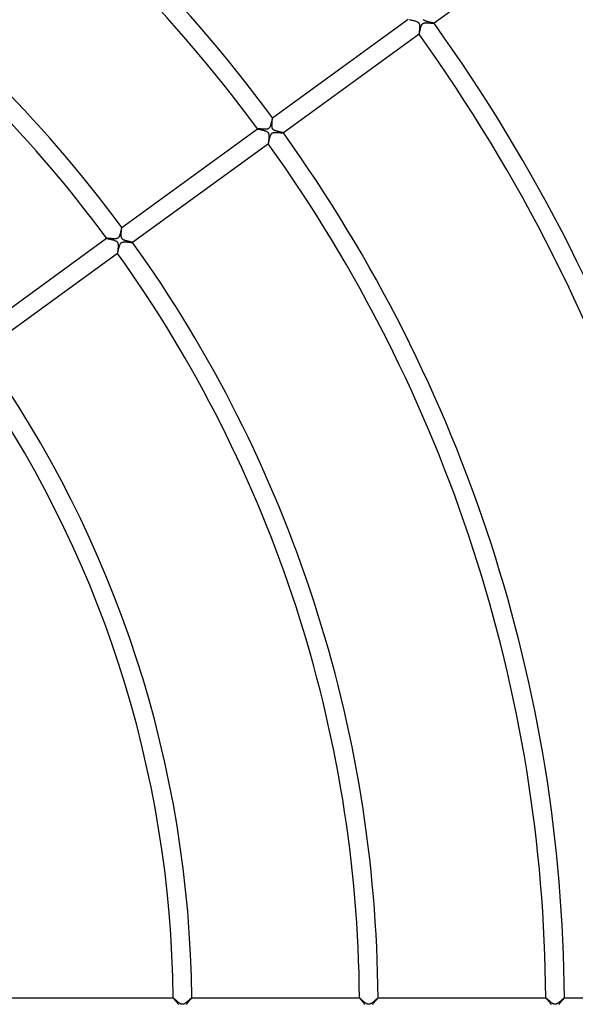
# Model space of a CAD drawing. Header units: millimetres. Extents: x -660 to 660, y -630 to 630.
# Tile 81 of 125: x 205 to 324, y 1 to 212. Entities that reach past the tile are written whole.
import ezdxf

# ---------------------------------------------------------------- set-up
doc = ezdxf.new("R2010")
doc.units = ezdxf.units.MM
doc.layers.add('HIDDEN', color=7, linetype='Continuous')
doc.layers.add('THICK', color=7, linetype='Continuous')

msp = doc.modelspace()

# ---------------------------------------------------------------- linework, layer by layer
at = {"layer": 'HIDDEN'}
for p, q in [((288.75, 211.96), (288.84, 211.94)), ((288.84, 211.94), (288.95, 211.91)), ((288.95, 211.91), (289.06, 211.89)), ((289.06, 211.89), (289.18, 211.86)), ((289.18, 211.86), (289.3, 211.83)), ((289.3, 211.83), (289.43, 211.8)), ((289.43, 211.8), (289.57, 211.77)), ((289.57, 211.77), (289.7, 211.74)), ((289.7, 211.74), (289.84, 211.7)), ((289.84, 211.7), (289.98, 211.66)), ((289.98, 211.66), (290.12, 211.61)), ((290.12, 211.61), (290.25, 211.57)), ((290.25, 211.57), (290.37, 211.51)), ((290.37, 211.51), (290.48, 211.46)), ((290.48, 211.46), (290.56, 211.41)), ((290.56, 211.41), (290.63, 211.36)), ((290.63, 211.36), (290.68, 211.31)), ((291.78, 211.93), (291.73, 212)), ((291.85, 211.87), (291.78, 211.93)), ((291.92, 211.8), (291.85, 211.87)), ((292.01, 211.74), (291.92, 211.8)), ((292.11, 211.69), (292.01, 211.74)), ((292.21, 211.65), (292.11, 211.69)), ((292.32, 211.61), (292.21, 211.65)), ((292.42, 211.57), (292.32, 211.61)), ((292.53, 211.54), (292.42, 211.57)), ((292.65, 211.5), (292.53, 211.54)), ((292.77, 211.47), (292.65, 211.5)), ((292.89, 211.44), (292.77, 211.47)), ((293.01, 211.41), (292.89, 211.44)), ((293.12, 211.38), (293.01, 211.41)), ((293.23, 211.36), (293.12, 211.38)), ((293.34, 211.33), (293.23, 211.36)), ((293.45, 211.31), (293.34, 211.33)), ((290.68, 211.31), (290.73, 211.25)), ((290.73, 211.25), (290.77, 211.19)), ((290.77, 211.19), (290.81, 211.12)), ((290.81, 211.12), (290.84, 211.05)), ((290.83, 209.26), (290.82, 209.2)), ((290.84, 209.4), (290.83, 209.33)), ((290.83, 209.33), (290.83, 209.26)), ((290.84, 211.05), (290.86, 210.98)), ((290.85, 209.47), (290.84, 209.4)), ((290.86, 209.62), (290.85, 209.55)), ((290.85, 209.55), (290.85, 209.47)), ((290.86, 210.98), (290.87, 210.91)), ((290.87, 209.7), (290.86, 209.62)), ((290.87, 210.91), (290.89, 210.83)), ((290.88, 209.87), (290.87, 209.79)), ((290.87, 209.79), (290.87, 209.7)), ((290.89, 209.95), (290.88, 209.87)), ((290.89, 210.83), (290.9, 210.76)), ((290.9, 210.13), (290.89, 210.04)), ((290.89, 210.04), (290.89, 209.95)), ((290.9, 210.76), (290.9, 210.69)), ((290.9, 210.69), (290.91, 210.61)), ((290.91, 210.3), (290.9, 210.21)), ((290.9, 210.21), (290.9, 210.13)), ((290.91, 210.61), (290.91, 210.54)), ((290.91, 210.54), (290.91, 210.46)), ((290.91, 210.46), (290.91, 210.38)), ((290.91, 210.38), (290.91, 210.3)), ((293.54, 211.29), (293.45, 211.31)), ((293.63, 211.27), (293.54, 211.29)), ((293.72, 211.25), (293.63, 211.27)), ((293.79, 211.23), (293.72, 211.25)), ((293.86, 211.21), (293.79, 211.23)), ((293.92, 211.2), (293.86, 211.21)), ((293.97, 211.18), (293.92, 211.2)), ((294, 211.17), (293.97, 211.18)), ((294.02, 211.17), (294, 211.17)), ((294.03, 211.16), (294.02, 211.17)), ((294.03, 211.16), (294.03, 211.16)), ((294.03, 211.16), (294.03, 211.16)), ((294.03, 211.16), (294.03, 211.16)), ((294.03, 211.16), (294.03, 211.16)), ((294.03, 211.16), (294.03, 211.16)), ((294.03, 211.16), (294.03, 211.16)), ((290.8, 208.91), (290.79, 208.87)), ((290.79, 208.87), (290.79, 208.85)), ((290.79, 208.85), (290.79, 208.83)), ((290.79, 208.83), (290.8, 208.81)), ((290.81, 209.03), (290.8, 208.98)), ((290.8, 208.98), (290.8, 208.94)), ((290.8, 208.94), (290.8, 208.91)), ((290.8, 208.81), (290.8, 208.81)), ((290.8, 208.81), (290.8, 208.81)), ((290.8, 208.81), (290.8, 208.81)), ((290.8, 208.81), (290.8, 208.81)), ((290.8, 208.81), (290.8, 208.81)), ((290.8, 208.81), (290.8, 208.81)), ((290.8, 208.81), (290.8, 208.81)), ((290.82, 209.2), (290.81, 209.14)), ((290.81, 209.14), (290.81, 209.08)), ((290.81, 209.08), (290.81, 209.03)), ((259.28, 190.18), (259.29, 190.29)), ((259.29, 190.39), (259.3, 190.48)), ((259.29, 190.29), (259.29, 190.39)), ((259.3, 190.48), (259.31, 190.56)), ((259.31, 190.56), (259.32, 190.64)), ((259.33, 190.87), (259.32, 190.88)), ((259.32, 190.88), (259.32, 190.88)), ((259.32, 190.88), (259.32, 190.88)), ((259.32, 190.88), (259.32, 190.88)), ((259.32, 190.88), (259.32, 190.88)), ((259.32, 190.88), (259.32, 190.88)), ((259.32, 190.88), (259.32, 190.88)), ((259.32, 190.7), (259.33, 190.76)), ((259.32, 190.64), (259.32, 190.7)), ((259.33, 190.84), (259.33, 190.87)), ((259.33, 190.81), (259.33, 190.84)), ((259.33, 190.76), (259.33, 190.81)), ((256.09, 188.53), (256.09, 188.53)), ((256.09, 188.53), (256.09, 188.53)), ((256.09, 188.53), (256.09, 188.53)), ((256.09, 188.53), (256.09, 188.53)), ((256.09, 188.53), (256.09, 188.53)), ((256.09, 188.53), (256.09, 188.53)), ((256.09, 188.53), (256.09, 188.52)), ((256.09, 188.52), (256.1, 188.52)), ((256.1, 188.52), (256.12, 188.51)), ((256.12, 188.51), (256.14, 188.51)), ((256.14, 188.51), (256.16, 188.5)), ((256.16, 188.5), (256.19, 188.49)), ((256.19, 188.49), (256.23, 188.48)), ((256.23, 188.48), (256.27, 188.47)), ((256.27, 188.47), (256.31, 188.46)), ((256.31, 188.46), (256.36, 188.45)), ((256.36, 188.45), (256.41, 188.44)), ((256.41, 188.44), (256.46, 188.43)), ((256.46, 188.43), (256.52, 188.42)), ((256.52, 188.42), (256.58, 188.4)), ((256.58, 188.4), (256.64, 188.39)), ((256.64, 188.39), (256.71, 188.38)), ((256.71, 188.38), (256.77, 188.36)), ((256.77, 188.36), (256.84, 188.34)), ((256.84, 188.34), (256.92, 188.33)), ((256.92, 188.33), (256.99, 188.31)), ((256.99, 188.31), (257.07, 188.29)), ((257.07, 188.29), (257.14, 188.28)), ((257.14, 188.28), (257.22, 188.26)), ((257.22, 188.26), (257.3, 188.24)), ((257.3, 188.24), (257.38, 188.21)), ((257.38, 188.21), (257.46, 188.19)), ((257.46, 188.19), (257.54, 188.17)), ((257.54, 188.17), (257.62, 188.15)), ((257.62, 188.15), (257.7, 188.12)), ((257.7, 188.12), (257.77, 188.1)), ((257.77, 188.1), (257.84, 188.07)), ((257.84, 188.07), (257.91, 188.04)), ((259.22, 189.35), (259.23, 189.47)), ((259.22, 189.24), (259.22, 189.35)), ((259.22, 189.13), (259.22, 189.24)), ((259.23, 189.02), (259.22, 189.13)), ((259.23, 189.59), (259.24, 189.71)), ((259.23, 189.47), (259.23, 189.59)), ((259.24, 188.92), (259.23, 189.02)), ((259.24, 189.71), (259.25, 189.83)), ((259.25, 188.83), (259.24, 188.92)), ((259.25, 189.83), (259.26, 189.95)), ((259.27, 188.74), (259.25, 188.83)), ((259.26, 189.95), (259.27, 190.07)), ((259.27, 190.07), (259.28, 190.18)), ((259.29, 188.65), (259.27, 188.74)), ((259.32, 188.58), (259.29, 188.65)), ((259.35, 188.52), (259.32, 188.58)), ((259.38, 188.47), (259.35, 188.52)), ((259.42, 188.42), (259.38, 188.47)), ((259.46, 188.38), (259.42, 188.42)), ((259.51, 188.33), (259.46, 188.38)), ((259.56, 188.29), (259.51, 188.33)), ((259.62, 188.25), (259.56, 188.29)), ((259.68, 188.22), (259.62, 188.25)), ((259.75, 188.18), (259.68, 188.22)), ((259.81, 188.16), (259.75, 188.18)), ((259.88, 188.13), (259.81, 188.16)), ((259.94, 188.1), (259.88, 188.13)), ((260.01, 188.08), (259.94, 188.1)), ((260.08, 188.06), (260.01, 188.08)), ((257.91, 188.04), (257.99, 188.01)), ((257.99, 188.01), (258.06, 187.98)), ((258.06, 187.98), (258.12, 187.94)), ((258.12, 187.94), (258.19, 187.9)), ((258.19, 187.9), (258.25, 187.86)), ((258.25, 187.86), (258.3, 187.82)), ((258.3, 187.82), (258.35, 187.77)), ((258.35, 187.77), (258.39, 187.72)), ((258.39, 187.72), (258.42, 187.66)), ((258.42, 187.66), (258.46, 187.59)), ((258.46, 187.59), (258.49, 187.51)), ((258.49, 185.97), (258.48, 185.86)), ((258.49, 187.51), (258.51, 187.42)), ((258.5, 186.09), (258.49, 185.97)), ((258.51, 186.22), (258.5, 186.09)), ((258.51, 187.42), (258.53, 187.32)), ((258.52, 186.35), (258.51, 186.22)), ((258.53, 186.49), (258.52, 186.35)), ((258.53, 187.32), (258.54, 187.22)), ((258.54, 186.62), (258.53, 186.49)), ((258.54, 187.22), (258.55, 187.1)), ((258.55, 186.87), (258.54, 186.74)), ((258.54, 186.74), (258.54, 186.62)), ((258.55, 187.1), (258.55, 186.99)), ((258.55, 186.99), (258.55, 186.87)), ((260.15, 188.03), (260.08, 188.06)), ((260.23, 188.01), (260.15, 188.03)), ((260.3, 187.99), (260.23, 188.01)), ((260.38, 187.97), (260.3, 187.99)), ((260.45, 187.95), (260.38, 187.97)), ((260.53, 187.93), (260.45, 187.95)), ((260.6, 187.91), (260.53, 187.93)), ((260.68, 187.89), (260.6, 187.91)), ((260.75, 187.87), (260.68, 187.89)), ((260.82, 187.86), (260.75, 187.87)), ((260.89, 187.84), (260.82, 187.86)), ((260.96, 187.82), (260.89, 187.84)), ((261.03, 187.81), (260.96, 187.82)), ((261.09, 187.8), (261.03, 187.81)), ((261.15, 187.78), (261.09, 187.8)), ((261.21, 187.77), (261.15, 187.78)), ((261.27, 187.75), (261.21, 187.77)), ((261.32, 187.74), (261.27, 187.75)), ((261.37, 187.73), (261.32, 187.74)), ((261.42, 187.72), (261.37, 187.73)), ((261.46, 187.71), (261.42, 187.72)), ((261.5, 187.7), (261.46, 187.71)), ((261.54, 187.69), (261.5, 187.7)), ((261.57, 187.68), (261.54, 187.69)), ((261.6, 187.67), (261.57, 187.68)), ((261.62, 187.67), (261.6, 187.67)), ((261.64, 187.66), (261.62, 187.67)), ((261.66, 187.66), (261.64, 187.66)), ((261.67, 187.65), (261.66, 187.66)), ((261.67, 187.64), (261.67, 187.65)), ((261.67, 187.65), (261.67, 187.65)), ((261.67, 187.65), (261.67, 187.65)), ((261.67, 187.65), (261.67, 187.65)), ((261.67, 187.65), (261.67, 187.65)), ((261.67, 187.64), (261.67, 187.64)), ((261.67, 187.64), (261.67, 187.64)), ((258.44, 185.43), (258.43, 185.38)), ((258.43, 185.38), (258.43, 185.34)), ((258.43, 185.34), (258.43, 185.31)), ((258.43, 185.31), (258.44, 185.3)), ((258.45, 185.57), (258.44, 185.5)), ((258.44, 185.5), (258.44, 185.43)), ((258.44, 185.3), (258.44, 185.3)), ((258.44, 185.3), (258.44, 185.3)), ((258.44, 185.3), (258.44, 185.29)), ((258.44, 185.29), (258.44, 185.3)), ((258.44, 185.3), (258.44, 185.3)), ((258.44, 185.29), (258.44, 185.29)), ((258.46, 185.66), (258.45, 185.57)), ((258.47, 185.76), (258.46, 185.66)), ((258.48, 185.86), (258.47, 185.76)), ((226.94, 166.94), (226.95, 167.01)), ((226.95, 167.08), (226.96, 167.14)), ((226.95, 167.01), (226.95, 167.08)), ((226.97, 167.36), (226.96, 167.37)), ((226.96, 167.37), (226.96, 167.37)), ((226.96, 167.37), (226.96, 167.37)), ((226.96, 167.37), (226.96, 167.37)), ((226.96, 167.37), (226.96, 167.37)), ((226.96, 167.37), (226.96, 167.37)), ((226.96, 167.37), (226.96, 167.37)), ((226.96, 167.24), (226.97, 167.28)), ((226.96, 167.19), (226.96, 167.24)), ((226.96, 167.14), (226.96, 167.19)), ((226.97, 167.34), (226.97, 167.36)), ((226.97, 167.32), (226.97, 167.34)), ((226.97, 167.28), (226.97, 167.32)), ((223.73, 165.02), (223.73, 165.02)), ((223.73, 165.02), (223.73, 165.02)), ((223.73, 165.02), (223.73, 165.02)), ((223.73, 165.02), (223.73, 165.02)), ((223.73, 165.02), (223.73, 165.02)), ((223.73, 165.02), (223.73, 165.02)), ((223.73, 165.02), (223.73, 165.01)), ((223.73, 165.01), (223.75, 165)), ((223.75, 165), (223.78, 165)), ((223.78, 165), (223.81, 164.99)), ((223.81, 164.99), (223.85, 164.98)), ((223.85, 164.98), (223.9, 164.96)), ((223.9, 164.96), (223.96, 164.95)), ((223.96, 164.95), (224.02, 164.94)), ((224.02, 164.94), (224.09, 164.92)), ((224.09, 164.92), (224.16, 164.9)), ((224.16, 164.9), (224.24, 164.89)), ((224.24, 164.89), (224.33, 164.87)), ((224.33, 164.87), (224.41, 164.85)), ((224.41, 164.85), (224.5, 164.83)), ((224.5, 164.83), (224.6, 164.81)), ((226.86, 165.88), (226.87, 165.98)), ((226.86, 165.78), (226.86, 165.88)), ((226.86, 165.69), (226.86, 165.78)), ((226.86, 165.6), (226.86, 165.69)), ((226.87, 165.51), (226.86, 165.6)), ((226.87, 166.08), (226.88, 166.18)), ((226.87, 165.98), (226.87, 166.08)), ((226.87, 165.42), (226.87, 165.51)), ((226.88, 165.34), (226.87, 165.42)), ((226.88, 166.28), (226.89, 166.39)), ((226.88, 166.18), (226.88, 166.28)), ((226.9, 165.26), (226.88, 165.34)), ((226.89, 166.39), (226.9, 166.49)), ((226.9, 166.49), (226.91, 166.59)), ((226.92, 165.18), (226.9, 165.26)), ((226.91, 166.59), (226.92, 166.68)), ((226.92, 166.77), (226.93, 166.86)), ((226.92, 166.68), (226.92, 166.77)), ((226.94, 165.11), (226.92, 165.18)), ((226.93, 166.86), (226.94, 166.94)), ((226.98, 165.03), (226.94, 165.11)), ((227.02, 164.96), (226.98, 165.03)), ((227.07, 164.9), (227.02, 164.96)), ((227.12, 164.84), (227.07, 164.9)), ((227.19, 164.79), (227.12, 164.84)), ((224.6, 164.81), (224.69, 164.79)), ((224.69, 164.79), (224.79, 164.76)), ((224.79, 164.76), (224.88, 164.74)), ((224.88, 164.74), (224.98, 164.71)), ((224.98, 164.71), (225.07, 164.69)), ((225.07, 164.69), (225.17, 164.66)), ((225.17, 164.66), (225.26, 164.63)), ((225.26, 164.63), (225.35, 164.61)), ((225.35, 164.61), (225.44, 164.58)), ((225.44, 164.58), (225.52, 164.55)), ((225.52, 164.55), (225.6, 164.51)), ((225.6, 164.51), (225.68, 164.48)), ((225.68, 164.48), (225.76, 164.43)), ((225.76, 164.43), (225.84, 164.39)), ((225.84, 164.39), (225.91, 164.33)), ((225.91, 164.33), (225.97, 164.27)), ((225.97, 164.27), (226.03, 164.2)), ((226.03, 164.2), (226.08, 164.12)), ((226.08, 164.12), (226.11, 164.03)), ((226.11, 164.03), (226.14, 163.94)), ((226.14, 163.94), (226.16, 163.84)), ((226.15, 162.72), (226.14, 162.61)), ((226.16, 162.82), (226.15, 162.72)), ((226.16, 163.84), (226.17, 163.75)), ((226.17, 162.93), (226.16, 162.82)), ((226.17, 163.75), (226.18, 163.65)), ((226.18, 163.15), (226.17, 163.04)), ((226.17, 163.04), (226.17, 162.93)), ((226.18, 163.65), (226.19, 163.55)), ((226.19, 163.36), (226.18, 163.26)), ((226.18, 163.26), (226.18, 163.15)), ((226.19, 163.55), (226.19, 163.46)), ((226.19, 163.46), (226.19, 163.36)), ((227.27, 164.74), (227.19, 164.79)), ((227.36, 164.69), (227.27, 164.74)), ((227.45, 164.64), (227.36, 164.69)), ((227.55, 164.61), (227.45, 164.64)), ((227.64, 164.57), (227.55, 164.61)), ((227.74, 164.54), (227.64, 164.57)), ((227.84, 164.51), (227.74, 164.54)), ((227.94, 164.48), (227.84, 164.51)), ((228.05, 164.45), (227.94, 164.48)), ((228.16, 164.42), (228.05, 164.45)), ((228.26, 164.39), (228.16, 164.42)), ((228.37, 164.37), (228.26, 164.39)), ((228.47, 164.34), (228.37, 164.37)), ((228.57, 164.32), (228.47, 164.34)), ((228.66, 164.3), (228.57, 164.32)), ((228.75, 164.28), (228.66, 164.3)), ((228.84, 164.26), (228.75, 164.28)), ((228.92, 164.24), (228.84, 164.26)), ((228.99, 164.22), (228.92, 164.24)), ((229.06, 164.21), (228.99, 164.22)), ((229.12, 164.19), (229.06, 164.21)), ((229.17, 164.18), (229.12, 164.19)), ((229.22, 164.17), (229.17, 164.18)), ((229.26, 164.16), (229.22, 164.17)), ((229.28, 164.15), (229.26, 164.16)), ((229.3, 164.14), (229.28, 164.15)), ((229.31, 164.14), (229.3, 164.14)), ((229.31, 164.13), (229.31, 164.14)), ((229.31, 164.13), (229.31, 164.13)), ((229.31, 164.13), (229.31, 164.13)), ((229.31, 164.13), (229.31, 164.13)), ((229.31, 164.13), (229.31, 164.13)), ((229.31, 164.13), (229.31, 164.13)), ((226.08, 161.94), (226.07, 161.89)), ((226.07, 161.89), (226.07, 161.85)), ((226.07, 161.85), (226.07, 161.82)), ((226.07, 161.82), (226.07, 161.79)), ((226.07, 161.79), (226.08, 161.78)), ((226.09, 162.07), (226.08, 162)), ((226.08, 162), (226.08, 161.94)), ((226.08, 161.78), (226.08, 161.78)), ((226.08, 161.78), (226.08, 161.78)), ((226.08, 161.78), (226.08, 161.78)), ((226.08, 161.78), (226.08, 161.78)), ((226.08, 161.78), (226.08, 161.78)), ((226.08, 161.78), (226.08, 161.78)), ((226.1, 162.15), (226.09, 162.07)), ((226.11, 162.32), (226.1, 162.23)), ((226.1, 162.23), (226.1, 162.15)), ((226.12, 162.41), (226.11, 162.32)), ((226.13, 162.51), (226.12, 162.41)), ((226.14, 162.61), (226.13, 162.51)), ((237.99, 2), (237.99, 2)), ((237.99, 2), (237.99, 2)), ((237.99, 2), (237.99, 2)), ((237.99, 2), (237.99, 2)), ((237.99, 2), (237.99, 2)), ((237.99, 2), (237.99, 2)), ((237.99, 2), (238, 1.99)), ((238, 1.99), (238.01, 1.97)), ((238.01, 1.97), (238.02, 1.95)), ((238.02, 1.95), (238.05, 1.92)), ((238.05, 1.92), (238.08, 1.88)), ((238.08, 1.88), (238.11, 1.84)), ((238.11, 1.84), (238.15, 1.79)), ((238.15, 1.79), (238.2, 1.74)), ((238.2, 1.74), (238.25, 1.68)), ((238.25, 1.68), (238.31, 1.62)), ((238.31, 1.62), (238.37, 1.55)), ((238.37, 1.55), (238.44, 1.47)), ((238.44, 1.47), (238.5, 1.4)), ((238.5, 1.4), (238.58, 1.31)), ((238.58, 1.31), (238.65, 1.23)), ((238.65, 1.23), (238.72, 1.14)), ((238.72, 1.14), (238.8, 1.05)), ((238.8, 1.05), (238.87, 0.96)), ((238.87, 0.96), (238.95, 0.87)), ((238.95, 0.87), (239.02, 0.78)), ((239.02, 0.78), (239.08, 0.69)), ((239.08, 0.69), (239.15, 0.6)), ((240.86, 0.6), (240.9, 0.67)), ((240.9, 0.67), (240.95, 0.73)), ((240.95, 0.73), (240.99, 0.8)), ((240.99, 0.8), (241.05, 0.86)), ((241.05, 0.86), (241.1, 0.93)), ((241.1, 0.93), (241.15, 1)), ((241.15, 1), (241.21, 1.07)), ((241.21, 1.07), (241.27, 1.14)), ((241.27, 1.14), (241.33, 1.21)), ((241.33, 1.21), (241.38, 1.28)), ((241.38, 1.28), (241.44, 1.34)), ((241.44, 1.34), (241.5, 1.41)), ((241.5, 1.41), (241.56, 1.47)), ((241.56, 1.47), (241.61, 1.54)), ((241.61, 1.54), (241.66, 1.6)), ((241.66, 1.6), (241.71, 1.65)), ((241.71, 1.65), (241.76, 1.71)), ((241.76, 1.71), (241.8, 1.76)), ((241.8, 1.76), (241.84, 1.81)), ((241.84, 1.81), (241.88, 1.85)), ((241.88, 1.85), (241.91, 1.89)), ((241.91, 1.89), (241.94, 1.92)), ((241.94, 1.92), (241.96, 1.95)), ((241.96, 1.95), (241.98, 1.97)), ((241.98, 1.97), (241.99, 1.99)), ((241.99, 1.99), (241.99, 2)), ((241.99, 2), (241.99, 2)), ((241.99, 2), (241.99, 2)), ((241.99, 2), (241.99, 2)), ((241.99, 2), (241.99, 2)), ((241.99, 2), (241.99, 2)), ((241.99, 2), (241.99, 2)), ((278, 2), (277.99, 2)), ((277.99, 2), (277.99, 2)), ((277.99, 2), (277.99, 2)), ((277.99, 2), (277.99, 2)), ((277.99, 2), (277.99, 2)), ((277.99, 2), (277.99, 2)), ((277.99, 2), (278, 1.99)), ((278, 1.99), (278.01, 1.97)), ((278.01, 1.97), (278.03, 1.94)), ((278.03, 1.94), (278.06, 1.9)), ((278.06, 1.9), (278.1, 1.86)), ((278.1, 1.86), (278.14, 1.81)), ((278.14, 1.81), (278.19, 1.75)), ((278.19, 1.75), (278.25, 1.69)), ((278.25, 1.69), (278.31, 1.62)), ((278.31, 1.62), (278.37, 1.55)), ((278.37, 1.55), (278.44, 1.47)), ((278.44, 1.47), (278.51, 1.39)), ((278.51, 1.39), (278.59, 1.3)), ((278.59, 1.3), (278.66, 1.21)), ((278.66, 1.21), (278.74, 1.12)), ((278.74, 1.12), (278.82, 1.03)), ((278.82, 1.03), (278.89, 0.94)), ((278.89, 0.94), (278.96, 0.85)), ((278.96, 0.85), (279.03, 0.76)), ((279.03, 0.76), (279.1, 0.67)), ((279.1, 0.67), (279.16, 0.58)), ((280.85, 0.59), (280.9, 0.67)), ((280.9, 0.67), (280.97, 0.76)), ((280.97, 0.76), (281.03, 0.85)), ((281.03, 0.85), (281.1, 0.94)), ((281.1, 0.94), (281.17, 1.02)), ((281.17, 1.02), (281.25, 1.11)), ((281.25, 1.11), (281.32, 1.2)), ((281.32, 1.2), (281.39, 1.28)), ((281.39, 1.28), (281.46, 1.37)), ((281.46, 1.37), (281.54, 1.45)), ((281.54, 1.45), (281.6, 1.53)), ((281.6, 1.53), (281.67, 1.6)), ((281.67, 1.6), (281.73, 1.67)), ((281.73, 1.67), (281.79, 1.74)), ((281.79, 1.74), (281.84, 1.8)), ((281.84, 1.8), (281.88, 1.85)), ((281.88, 1.85), (281.92, 1.9)), ((281.92, 1.9), (281.95, 1.94)), ((281.95, 1.94), (281.97, 1.97)), ((281.97, 1.97), (281.99, 1.99)), ((281.99, 1.99), (281.99, 2)), ((281.99, 2), (281.99, 2)), ((281.99, 2), (281.99, 2)), ((281.99, 2), (281.99, 2)), ((281.99, 2), (281.99, 2)), ((281.99, 2), (281.99, 2)), ((281.99, 2), (281.99, 2)), ((318, 2), (317.99, 2)), ((317.99, 2), (317.99, 2)), ((317.99, 2), (317.99, 2)), ((317.99, 2), (317.99, 2)), ((317.99, 2), (317.99, 2)), ((317.99, 2), (318, 1.99)), ((318, 2), (318, 2)), ((318, 1.99), (318.01, 1.97)), ((318.01, 1.97), (318.03, 1.94)), ((318.03, 1.94), (318.06, 1.9)), ((318.06, 1.9), (318.1, 1.86)), ((318.1, 1.86), (318.14, 1.81)), ((318.14, 1.81), (318.19, 1.75)), ((318.19, 1.75), (318.25, 1.69)), ((318.25, 1.69), (318.3, 1.62)), ((318.3, 1.62), (318.37, 1.55)), ((318.37, 1.55), (318.44, 1.48)), ((318.44, 1.48), (318.51, 1.4)), ((318.51, 1.4), (318.58, 1.31)), ((318.58, 1.31), (318.65, 1.23)), ((318.65, 1.23), (318.73, 1.14)), ((318.73, 1.14), (318.8, 1.05)), ((318.8, 1.05), (318.88, 0.96)), ((318.88, 0.96), (318.95, 0.87)), ((318.95, 0.87), (319.02, 0.78)), ((319.02, 0.78), (319.08, 0.69)), ((319.08, 0.69), (319.14, 0.6)), ((320.83, 0.56), (320.88, 0.63)), ((320.88, 0.63), (320.93, 0.7)), ((320.93, 0.7), (320.98, 0.77)), ((320.98, 0.77), (321.03, 0.85)), ((321.03, 0.85), (321.09, 0.92)), ((321.09, 0.92), (321.15, 0.99)), ((321.15, 0.99), (321.21, 1.07)), ((321.21, 1.07), (321.27, 1.14)), ((321.27, 1.14), (321.33, 1.21)), ((321.33, 1.21), (321.39, 1.28)), ((321.39, 1.28), (321.45, 1.36)), ((321.45, 1.36), (321.51, 1.42)), ((321.51, 1.42), (321.57, 1.49)), ((321.57, 1.49), (321.62, 1.55)), ((321.62, 1.55), (321.68, 1.61)), ((321.68, 1.61), (321.73, 1.67)), ((321.73, 1.67), (321.77, 1.72)), ((321.77, 1.72), (321.82, 1.77)), ((321.82, 1.77), (321.86, 1.82)), ((321.86, 1.82), (321.89, 1.86)), ((321.89, 1.86), (321.92, 1.9)), ((321.92, 1.9), (321.95, 1.93)), ((321.95, 1.93), (321.97, 1.95)), ((321.97, 1.95), (321.98, 1.97)), ((321.98, 1.97), (321.99, 1.99)), ((321.99, 1.99), (321.99, 2)), ((321.99, 2), (321.99, 2)), ((321.99, 2), (321.99, 2)), ((321.99, 2), (321.99, 2)), ((321.99, 2), (321.99, 2)), ((321.99, 2), (321.99, 2)), ((321.99, 2), (321.99, 2))]:
    msp.add_line(p, q, dxfattribs=at)
at = {"layer": 'THICK'}
for p, q in [((321.54, 231.14), (294.03, 211.16)), ((259.32, 190.88), (288.45, 212.04)), ((290.9, 209.18), (290.91, 209.24)), ((290.91, 209.24), (290.93, 209.3)), ((290.93, 209.3), (290.94, 209.36)), ((290.94, 209.36), (290.96, 209.42)), ((290.96, 209.42), (290.97, 209.49)), ((290.97, 209.49), (290.99, 209.56)), ((290.99, 209.56), (291, 209.63)), ((291, 209.63), (291.02, 209.7)), ((291.02, 209.7), (291.04, 209.77)), ((291.04, 209.77), (291.06, 209.85)), ((291.06, 209.85), (291.07, 209.92)), ((291.07, 209.92), (291.09, 210)), ((291.09, 210), (291.11, 210.08)), ((291.11, 210.08), (291.14, 210.15)), ((291.14, 210.15), (291.16, 210.23)), ((291.16, 210.23), (291.18, 210.3)), ((291.18, 210.3), (291.2, 210.38)), ((291.2, 210.38), (291.22, 210.45)), ((291.22, 210.45), (291.25, 210.52)), ((291.25, 210.52), (291.27, 210.59)), ((291.27, 210.59), (291.3, 210.65)), ((291.3, 210.65), (291.33, 210.71)), ((291.33, 210.71), (291.35, 210.77)), ((291.35, 210.77), (291.39, 210.83)), ((291.39, 210.83), (291.42, 210.89)), ((291.42, 210.89), (291.46, 210.95)), ((291.46, 210.95), (291.51, 211)), ((291.51, 211), (291.55, 211.05)), ((291.55, 211.05), (291.61, 211.09)), ((291.61, 211.09), (291.66, 211.13)), ((291.66, 211.13), (291.73, 211.16)), ((291.73, 211.16), (291.8, 211.19)), ((291.8, 211.19), (291.88, 211.22)), ((291.88, 211.22), (291.98, 211.24)), ((291.98, 211.24), (292.09, 211.25)), ((292.09, 211.25), (292.21, 211.26)), ((292.21, 211.26), (292.33, 211.27)), ((292.33, 211.27), (292.46, 211.26)), ((292.46, 211.26), (292.59, 211.26)), ((292.59, 211.26), (292.72, 211.26)), ((292.72, 211.26), (292.85, 211.25)), ((292.85, 211.25), (292.98, 211.24)), ((292.98, 211.24), (293.12, 211.23)), ((293.12, 211.23), (293.24, 211.22)), ((293.24, 211.22), (293.37, 211.2)), ((293.37, 211.2), (293.49, 211.19)), ((293.49, 211.19), (293.6, 211.18)), ((293.6, 211.18), (293.7, 211.17)), ((293.7, 211.17), (293.79, 211.16)), ((293.79, 211.16), (293.87, 211.16)), ((293.87, 211.16), (293.94, 211.15)), ((293.94, 211.15), (293.98, 211.15)), ((293.98, 211.15), (294.02, 211.15)), ((294.02, 211.15), (294.03, 211.16)), ((290.8, 208.81), (261.67, 187.64)), ((290.8, 208.81), (290.81, 208.81)), ((290.81, 208.82), (290.82, 208.84)), ((290.81, 208.81), (290.81, 208.82)), ((290.82, 208.86), (290.83, 208.88)), ((290.82, 208.84), (290.82, 208.86)), ((290.83, 208.88), (290.84, 208.91)), ((290.84, 208.91), (290.85, 208.95)), ((290.85, 208.95), (290.86, 208.99)), ((290.86, 208.99), (290.87, 209.03)), ((290.87, 209.03), (290.88, 209.08)), ((290.88, 209.08), (290.89, 209.13)), ((290.89, 209.13), (290.9, 209.18)), ((259.16, 190.23), (259.13, 190.1)), ((259.19, 190.35), (259.16, 190.23)), ((259.21, 190.46), (259.19, 190.35)), ((259.24, 190.56), (259.21, 190.46)), ((259.26, 190.65), (259.24, 190.56)), ((259.27, 190.73), (259.26, 190.65)), ((259.29, 190.79), (259.27, 190.73)), ((259.3, 190.84), (259.29, 190.79)), ((259.31, 190.87), (259.3, 190.84)), ((259.32, 190.88), (259.31, 190.87)), ((226.96, 167.37), (256.09, 188.53)), ((256.1, 188.53), (256.09, 188.53)), ((256.11, 188.54), (256.1, 188.53)), ((256.13, 188.54), (256.11, 188.54)), ((256.15, 188.54), (256.13, 188.54)), ((256.19, 188.53), (256.15, 188.54)), ((256.22, 188.53), (256.19, 188.53)), ((256.27, 188.53), (256.22, 188.53)), ((256.31, 188.53), (256.27, 188.53)), ((256.36, 188.52), (256.31, 188.53)), ((256.42, 188.52), (256.36, 188.52)), ((256.48, 188.51), (256.42, 188.52)), ((256.54, 188.51), (256.48, 188.51)), ((256.6, 188.5), (256.54, 188.51)), ((256.67, 188.49), (256.6, 188.5)), ((256.74, 188.49), (256.67, 188.49)), ((256.82, 188.48), (256.74, 188.49)), ((256.89, 188.47), (256.82, 188.48)), ((256.97, 188.47), (256.89, 188.47)), ((257.05, 188.46), (256.97, 188.47)), ((257.13, 188.45), (257.05, 188.46)), ((257.21, 188.45), (257.13, 188.45)), ((257.3, 188.44), (257.21, 188.45)), ((257.38, 188.44), (257.3, 188.44)), ((257.47, 188.43), (257.38, 188.44)), ((257.55, 188.43), (257.47, 188.43)), ((257.63, 188.43), (257.55, 188.43)), ((257.72, 188.43), (257.63, 188.43)), ((257.8, 188.43), (257.72, 188.43)), ((257.87, 188.43), (257.8, 188.43)), ((257.95, 188.43), (257.87, 188.43)), ((258.02, 188.44), (257.95, 188.43)), ((258.09, 188.45), (258.02, 188.44)), ((258.16, 188.46), (258.09, 188.45)), ((258.23, 188.47), (258.16, 188.46)), ((258.31, 188.49), (258.23, 188.47)), ((258.38, 188.52), (258.31, 188.49)), ((258.45, 188.55), (258.38, 188.52)), ((258.52, 188.59), (258.45, 188.55)), ((258.58, 188.64), (258.52, 188.59)), ((258.63, 188.7), (258.58, 188.64)), ((258.69, 188.77), (258.63, 188.7)), ((258.74, 188.86), (258.69, 188.77)), ((258.8, 188.96), (258.74, 188.86)), ((258.84, 189.07), (258.8, 188.96)), ((258.89, 189.19), (258.84, 189.07)), ((258.93, 189.31), (258.89, 189.19)), ((258.97, 189.44), (258.93, 189.31)), ((259, 189.57), (258.97, 189.44)), ((259.04, 189.71), (259, 189.57)), ((259.07, 189.84), (259.04, 189.71)), ((259.1, 189.97), (259.07, 189.84)), ((259.13, 190.1), (259.1, 189.97)), ((258.59, 185.91), (258.62, 186.03)), ((258.62, 186.03), (258.65, 186.15)), ((258.65, 186.15), (258.68, 186.28)), ((258.68, 186.28), (258.71, 186.41)), ((258.71, 186.41), (258.75, 186.54)), ((258.75, 186.54), (258.78, 186.66)), ((258.78, 186.66), (258.82, 186.79)), ((258.82, 186.79), (258.85, 186.91)), ((258.85, 186.91), (258.89, 187.02)), ((258.89, 187.02), (258.94, 187.14)), ((258.94, 187.14), (258.98, 187.24)), ((258.98, 187.24), (259.04, 187.34)), ((259.04, 187.34), (259.09, 187.42)), ((259.09, 187.42), (259.15, 187.49)), ((259.15, 187.49), (259.2, 187.55)), ((259.2, 187.55), (259.26, 187.59)), ((259.26, 187.59), (259.33, 187.63)), ((259.33, 187.63), (259.4, 187.67)), ((259.4, 187.67), (259.47, 187.69)), ((259.47, 187.69), (259.54, 187.71)), ((259.54, 187.71), (259.61, 187.73)), ((259.61, 187.73), (259.68, 187.74)), ((259.68, 187.74), (259.75, 187.74)), ((259.75, 187.74), (259.81, 187.75)), ((259.81, 187.75), (259.88, 187.75)), ((259.88, 187.75), (259.95, 187.75)), ((259.95, 187.75), (260.02, 187.75)), ((260.02, 187.75), (260.09, 187.75)), ((260.09, 187.75), (260.16, 187.75)), ((260.16, 187.75), (260.24, 187.75)), ((260.24, 187.75), (260.32, 187.75)), ((260.32, 187.75), (260.39, 187.74)), ((260.39, 187.74), (260.47, 187.74)), ((260.47, 187.74), (260.55, 187.73)), ((260.55, 187.73), (260.62, 187.73)), ((260.62, 187.73), (260.7, 187.72)), ((260.7, 187.72), (260.77, 187.71)), ((260.77, 187.71), (260.84, 187.71)), ((260.84, 187.71), (260.91, 187.7)), ((260.91, 187.7), (260.98, 187.7)), ((260.98, 187.7), (261.04, 187.69)), ((261.04, 187.69), (261.11, 187.68)), ((261.11, 187.68), (261.17, 187.68)), ((261.17, 187.68), (261.23, 187.67)), ((261.23, 187.67), (261.29, 187.67)), ((261.29, 187.67), (261.34, 187.66)), ((261.34, 187.66), (261.39, 187.66)), ((261.39, 187.66), (261.44, 187.65)), ((261.44, 187.65), (261.48, 187.65)), ((261.48, 187.65), (261.52, 187.65)), ((261.52, 187.65), (261.56, 187.64)), ((261.56, 187.64), (261.59, 187.64)), ((261.59, 187.64), (261.61, 187.64)), ((261.61, 187.64), (261.64, 187.64)), ((261.64, 187.64), (261.65, 187.64)), ((261.65, 187.64), (261.67, 187.64)), ((261.67, 187.64), (261.67, 187.64)), ((258.44, 185.3), (229.31, 164.13)), ((258.44, 185.3), (258.45, 185.31)), ((258.45, 185.31), (258.46, 185.34)), ((258.46, 185.34), (258.47, 185.38)), ((258.47, 185.38), (258.49, 185.44)), ((258.49, 185.44), (258.5, 185.51)), ((258.5, 185.51), (258.52, 185.59)), ((258.52, 185.59), (258.54, 185.69)), ((258.54, 185.69), (258.57, 185.79)), ((258.57, 185.79), (258.59, 185.91)), ((226.85, 166.95), (226.83, 166.85)), ((226.87, 167.04), (226.85, 166.95)), ((226.89, 167.12), (226.87, 167.04)), ((226.91, 167.19), (226.89, 167.12)), ((226.92, 167.25), (226.91, 167.19)), ((226.93, 167.3), (226.92, 167.25)), ((226.94, 167.33), (226.93, 167.3)), ((226.95, 167.36), (226.94, 167.33)), ((226.96, 167.37), (226.95, 167.36)), ((194.6, 143.86), (223.73, 165.02)), ((223.74, 165.02), (223.73, 165.02)), ((223.76, 165.02), (223.74, 165.02)), ((223.79, 165.02), (223.76, 165.02)), ((223.83, 165.02), (223.79, 165.02)), ((223.87, 165.02), (223.83, 165.02)), ((223.93, 165.01), (223.87, 165.02)), ((223.99, 165.01), (223.93, 165.01)), ((224.06, 165), (223.99, 165.01)), ((224.14, 165), (224.06, 165)), ((224.22, 164.99), (224.14, 165)), ((224.3, 164.98), (224.22, 164.99)), ((224.39, 164.97), (224.3, 164.98)), ((224.49, 164.97), (224.39, 164.97)), ((224.58, 164.96), (224.49, 164.97)), ((224.68, 164.95), (224.58, 164.96)), ((224.79, 164.94), (224.68, 164.95)), ((224.89, 164.93), (224.79, 164.94)), ((225, 164.93), (224.89, 164.93)), ((225.1, 164.92), (225, 164.93)), ((225.2, 164.92), (225.1, 164.92)), ((225.3, 164.92), (225.2, 164.92)), ((225.4, 164.92), (225.3, 164.92)), ((225.49, 164.92), (225.4, 164.92)), ((225.58, 164.92), (225.49, 164.92)), ((225.67, 164.93), (225.58, 164.92)), ((225.76, 164.94), (225.67, 164.93)), ((225.85, 164.95), (225.76, 164.94)), ((225.94, 164.98), (225.85, 164.95)), ((226.02, 165.01), (225.94, 164.98)), ((226.09, 165.04), (226.02, 165.01)), ((226.16, 165.08), (226.09, 165.04)), ((226.22, 165.13), (226.16, 165.08)), ((226.28, 165.19), (226.22, 165.13)), ((226.33, 165.27), (226.28, 165.19)), ((226.38, 165.35), (226.33, 165.27)), ((226.43, 165.44), (226.38, 165.35)), ((226.47, 165.53), (226.43, 165.44)), ((226.51, 165.63), (226.47, 165.53)), ((226.54, 165.73), (226.51, 165.63)), ((226.58, 165.84), (226.54, 165.73)), ((226.61, 165.95), (226.58, 165.84)), ((226.64, 166.06), (226.61, 165.95)), ((226.67, 166.18), (226.64, 166.06)), ((226.7, 166.29), (226.67, 166.18)), ((226.73, 166.41), (226.7, 166.29)), ((226.76, 166.53), (226.73, 166.41)), ((226.78, 166.64), (226.76, 166.53)), ((226.81, 166.75), (226.78, 166.64)), ((226.83, 166.85), (226.81, 166.75)), ((226.3, 162.68), (226.33, 162.8)), ((226.33, 162.8), (226.35, 162.91)), ((226.35, 162.91), (226.38, 163.02)), ((226.38, 163.02), (226.41, 163.13)), ((226.41, 163.13), (226.45, 163.24)), ((226.45, 163.24), (226.48, 163.35)), ((226.48, 163.35), (226.51, 163.45)), ((226.51, 163.45), (226.55, 163.55)), ((226.55, 163.55), (226.59, 163.65)), ((226.59, 163.65), (226.63, 163.74)), ((226.63, 163.74), (226.67, 163.81)), ((226.67, 163.81), (226.71, 163.88)), ((226.71, 163.88), (226.75, 163.94)), ((226.75, 163.94), (226.79, 163.98)), ((226.79, 163.98), (226.83, 164.02)), ((226.83, 164.02), (226.86, 164.05)), ((226.86, 164.05), (226.91, 164.09)), ((226.91, 164.09), (226.95, 164.11)), ((226.95, 164.11), (227, 164.14)), ((227, 164.14), (227.05, 164.16)), ((227.05, 164.16), (227.11, 164.18)), ((227.11, 164.18), (227.19, 164.2)), ((227.19, 164.2), (227.28, 164.22)), ((227.28, 164.22), (227.38, 164.23)), ((227.38, 164.23), (227.48, 164.24)), ((227.48, 164.24), (227.59, 164.24)), ((227.59, 164.24), (227.7, 164.24)), ((227.7, 164.24), (227.82, 164.24)), ((227.82, 164.24), (227.94, 164.24)), ((227.94, 164.24), (228.06, 164.23)), ((228.06, 164.23), (228.18, 164.22)), ((228.18, 164.22), (228.3, 164.21)), ((228.3, 164.21), (228.41, 164.2)), ((228.41, 164.2), (228.53, 164.19)), ((228.53, 164.19), (228.64, 164.18)), ((228.64, 164.18), (228.75, 164.17)), ((228.75, 164.17), (228.85, 164.16)), ((228.85, 164.16), (228.94, 164.15)), ((228.94, 164.15), (229.03, 164.14)), ((229.03, 164.14), (229.11, 164.14)), ((229.11, 164.14), (229.17, 164.13)), ((229.17, 164.13), (229.23, 164.13)), ((229.23, 164.13), (229.27, 164.13)), ((229.27, 164.13), (229.3, 164.13)), ((229.3, 164.13), (229.31, 164.13)), ((226.08, 161.78), (196.95, 140.62)), ((226.08, 161.79), (226.09, 161.82)), ((226.08, 161.78), (226.08, 161.79)), ((226.09, 161.82), (226.1, 161.85)), ((226.1, 161.85), (226.12, 161.9)), ((226.12, 161.9), (226.13, 161.95)), ((226.13, 161.95), (226.15, 162.02)), ((226.15, 162.02), (226.16, 162.1)), ((226.16, 162.1), (226.18, 162.18)), ((226.18, 162.18), (226.2, 162.27)), ((226.2, 162.27), (226.23, 162.37)), ((226.23, 162.37), (226.25, 162.47)), ((226.25, 162.47), (226.27, 162.58)), ((226.27, 162.58), (226.3, 162.68)), ((201.99, 2), (237.99, 2)), ((238, 2), (237.99, 2)), ((238.02, 1.99), (238, 2)), ((238.04, 1.97), (238.02, 1.99)), ((238.07, 1.95), (238.04, 1.97)), ((238.1, 1.92), (238.07, 1.95)), ((238.14, 1.89), (238.1, 1.92)), ((238.18, 1.86), (238.14, 1.89)), ((238.22, 1.82), (238.18, 1.86)), ((238.27, 1.78), (238.22, 1.82)), ((238.32, 1.73), (238.27, 1.78)), ((238.38, 1.68), (238.32, 1.73)), ((238.44, 1.63), (238.38, 1.68)), ((238.5, 1.58), (238.44, 1.63)), ((238.56, 1.53), (238.5, 1.58)), ((238.62, 1.47), (238.56, 1.53)), ((238.69, 1.41), (238.62, 1.47)), ((238.76, 1.36), (238.69, 1.41)), ((238.83, 1.3), (238.76, 1.36)), ((238.9, 1.24), (238.83, 1.3)), ((238.97, 1.18), (238.9, 1.24)), ((239.04, 1.12), (238.97, 1.18)), ((239.11, 1.06), (239.04, 1.12)), ((239.18, 1.01), (239.11, 1.06)), ((239.25, 0.96), (239.18, 1.01)), ((239.32, 0.91), (239.25, 0.96)), ((239.39, 0.86), (239.32, 0.91)), ((239.45, 0.82), (239.39, 0.86)), ((239.52, 0.78), (239.45, 0.82)), ((239.58, 0.74), (239.52, 0.78)), ((239.66, 0.71), (239.58, 0.74)), ((239.74, 0.67), (239.66, 0.71)), ((239.83, 0.65), (239.74, 0.67)), ((239.92, 0.63), (239.83, 0.65)), ((240, 0.62), (239.92, 0.63)), ((240.09, 0.63), (240, 0.62)), ((240.18, 0.65), (240.09, 0.63)), ((240.28, 0.68), (240.18, 0.65)), ((240.39, 0.73), (240.28, 0.68)), ((240.5, 0.79), (240.39, 0.73)), ((240.6, 0.86), (240.5, 0.79)), ((240.71, 0.94), (240.6, 0.86)), ((240.82, 1.02), (240.71, 0.94)), ((240.93, 1.1), (240.82, 1.02)), ((241.04, 1.19), (240.93, 1.1)), ((241.14, 1.28), (241.04, 1.19)), ((241.24, 1.36), (241.14, 1.28)), ((241.34, 1.45), (241.24, 1.36)), ((241.44, 1.53), (241.34, 1.45)), ((241.53, 1.62), (241.44, 1.53)), ((241.62, 1.69), (241.53, 1.62)), ((241.69, 1.76), (241.62, 1.69)), ((241.76, 1.82), (241.69, 1.76)), ((241.83, 1.87), (241.76, 1.82)), ((241.88, 1.92), (241.83, 1.87)), ((241.92, 1.95), (241.88, 1.92)), ((241.95, 1.98), (241.92, 1.95)), ((241.98, 1.99), (241.95, 1.98)), ((241.99, 2), (241.98, 1.99)), ((241.99, 2), (278, 2)), ((278.01, 2), (278, 2)), ((278.03, 1.98), (278.01, 2)), ((278.06, 1.96), (278.03, 1.98)), ((278.1, 1.93), (278.06, 1.96)), ((278.14, 1.89), (278.1, 1.93)), ((278.2, 1.84), (278.14, 1.89)), ((278.26, 1.79), (278.2, 1.84)), ((278.32, 1.74), (278.26, 1.79)), ((278.39, 1.67), (278.32, 1.74)), ((278.47, 1.61), (278.39, 1.67)), ((278.55, 1.54), (278.47, 1.61)), ((278.63, 1.47), (278.55, 1.54)), ((278.71, 1.4), (278.63, 1.47)), ((278.8, 1.32), (278.71, 1.4)), ((278.89, 1.25), (278.8, 1.32)), ((278.97, 1.18), (278.89, 1.25)), ((279.06, 1.1), (278.97, 1.18)), ((279.15, 1.03), (279.06, 1.1)), ((279.24, 0.97), (279.15, 1.03)), ((279.33, 0.9), (279.24, 0.97)), ((279.42, 0.84), (279.33, 0.9)), ((279.5, 0.79), (279.42, 0.84)), ((279.59, 0.74), (279.5, 0.79)), ((279.66, 0.71), (279.59, 0.74)), ((279.73, 0.68), (279.66, 0.71)), ((279.79, 0.66), (279.73, 0.68)), ((279.85, 0.64), (279.79, 0.66)), ((279.9, 0.63), (279.85, 0.64)), ((279.95, 0.63), (279.9, 0.63)), ((280, 0.62), (279.95, 0.63)), ((280.06, 0.63), (280, 0.62)), ((280.11, 0.63), (280.06, 0.63)), ((280.16, 0.64), (280.11, 0.63)), ((280.23, 0.66), (280.16, 0.64)), ((280.3, 0.69), (280.23, 0.66)), ((280.38, 0.72), (280.3, 0.69)), ((280.46, 0.77), (280.38, 0.72)), ((280.55, 0.82), (280.46, 0.77)), ((280.64, 0.89), (280.55, 0.82)), ((280.74, 0.95), (280.64, 0.89)), ((280.83, 1.03), (280.74, 0.95)), ((280.93, 1.1), (280.83, 1.03)), ((281.03, 1.18), (280.93, 1.1)), ((281.12, 1.26), (281.03, 1.18)), ((281.22, 1.34), (281.12, 1.26)), ((281.31, 1.42), (281.22, 1.34)), ((281.4, 1.5), (281.31, 1.42)), ((281.49, 1.58), (281.4, 1.5)), ((281.57, 1.65), (281.49, 1.58)), ((281.65, 1.72), (281.57, 1.65)), ((281.72, 1.78), (281.65, 1.72)), ((281.78, 1.83), (281.72, 1.78)), ((281.84, 1.88), (281.78, 1.83)), ((281.88, 1.92), (281.84, 1.88)), ((281.93, 1.96), (281.88, 1.92)), ((281.96, 1.98), (281.93, 1.96)), ((281.98, 2), (281.96, 1.98)), ((281.99, 2), (281.98, 2)), ((281.99, 2), (318, 2)), ((318.01, 1.99), (318, 2)), ((318.03, 1.98), (318.01, 1.99)), ((318.06, 1.96), (318.03, 1.98)), ((318.1, 1.92), (318.06, 1.96)), ((318.15, 1.88), (318.1, 1.92)), ((318.21, 1.83), (318.15, 1.88)), ((318.28, 1.77), (318.21, 1.83)), ((318.35, 1.71), (318.28, 1.77)), ((318.42, 1.65), (318.35, 1.71)), ((318.5, 1.58), (318.42, 1.65)), ((318.59, 1.5), (318.5, 1.58)), ((318.68, 1.43), (318.59, 1.5)), ((318.77, 1.35), (318.68, 1.43)), ((318.86, 1.27), (318.77, 1.35)), ((318.96, 1.19), (318.86, 1.27)), ((319.05, 1.11), (318.96, 1.19)), ((319.15, 1.04), (319.05, 1.11)), ((319.24, 0.96), (319.15, 1.04)), ((319.34, 0.9), (319.24, 0.96)), ((319.43, 0.83), (319.34, 0.9)), ((319.52, 0.78), (319.43, 0.83)), ((319.61, 0.73), (319.52, 0.78)), ((319.69, 0.69), (319.61, 0.73)), ((319.76, 0.67), (319.69, 0.69)), ((319.82, 0.65), (319.76, 0.67)), ((319.88, 0.64), (319.82, 0.65)), ((319.93, 0.63), (319.88, 0.64)), ((319.99, 0.62), (319.93, 0.63)), ((320.04, 0.63), (319.99, 0.62)), ((320.1, 0.63), (320.04, 0.63)), ((320.16, 0.64), (320.1, 0.63)), ((320.23, 0.66), (320.16, 0.64)), ((320.3, 0.69), (320.23, 0.66)), ((320.37, 0.72), (320.3, 0.69)), ((320.45, 0.77), (320.37, 0.72)), ((320.54, 0.82), (320.45, 0.77)), ((320.62, 0.87), (320.54, 0.82)), ((320.71, 0.93), (320.62, 0.87)), ((320.8, 1), (320.71, 0.93)), ((320.88, 1.06), (320.8, 1)), ((320.97, 1.13), (320.88, 1.06)), ((321.06, 1.2), (320.97, 1.13)), ((321.14, 1.28), (321.06, 1.2)), ((321.23, 1.35), (321.14, 1.28)), ((321.31, 1.42), (321.23, 1.35)), ((321.39, 1.49), (321.31, 1.42)), ((321.47, 1.56), (321.39, 1.49)), ((321.55, 1.63), (321.47, 1.56)), ((321.62, 1.69), (321.55, 1.63)), ((321.69, 1.75), (321.62, 1.69)), ((321.75, 1.8), (321.69, 1.75)), ((321.8, 1.85), (321.75, 1.8)), ((321.85, 1.9), (321.8, 1.85)), ((321.9, 1.93), (321.85, 1.9)), ((321.93, 1.96), (321.9, 1.93)), ((321.96, 1.98), (321.93, 1.96)), ((321.98, 2), (321.96, 1.98)), ((321.99, 2), (321.98, 2)), ((321.99, 2), (358, 2))]:
    msp.add_line(p, q, dxfattribs=at)
for radius, start, end in [(322, 36.3554, 71.6446), (318, 36.3599, 71.6401), (282, 36.4059, 71.5942), (278, 36.4117, 71.5883), (396, 0.289, 35.711), (362, 0.3162, 35.6839), (358, 0.3197, 35.6803), (322, 0.3554, 35.6446), (318, 0.3599, 35.6401), (282, 0.4058, 35.5941), (278, 0.4117, 35.5883), (242, 0.4729, 35.5271), (238, 0.4809, 35.5191)]:
    msp.add_arc((0, 0), radius, start, end, dxfattribs=at)

doc.saveas('drawing.dxf')
